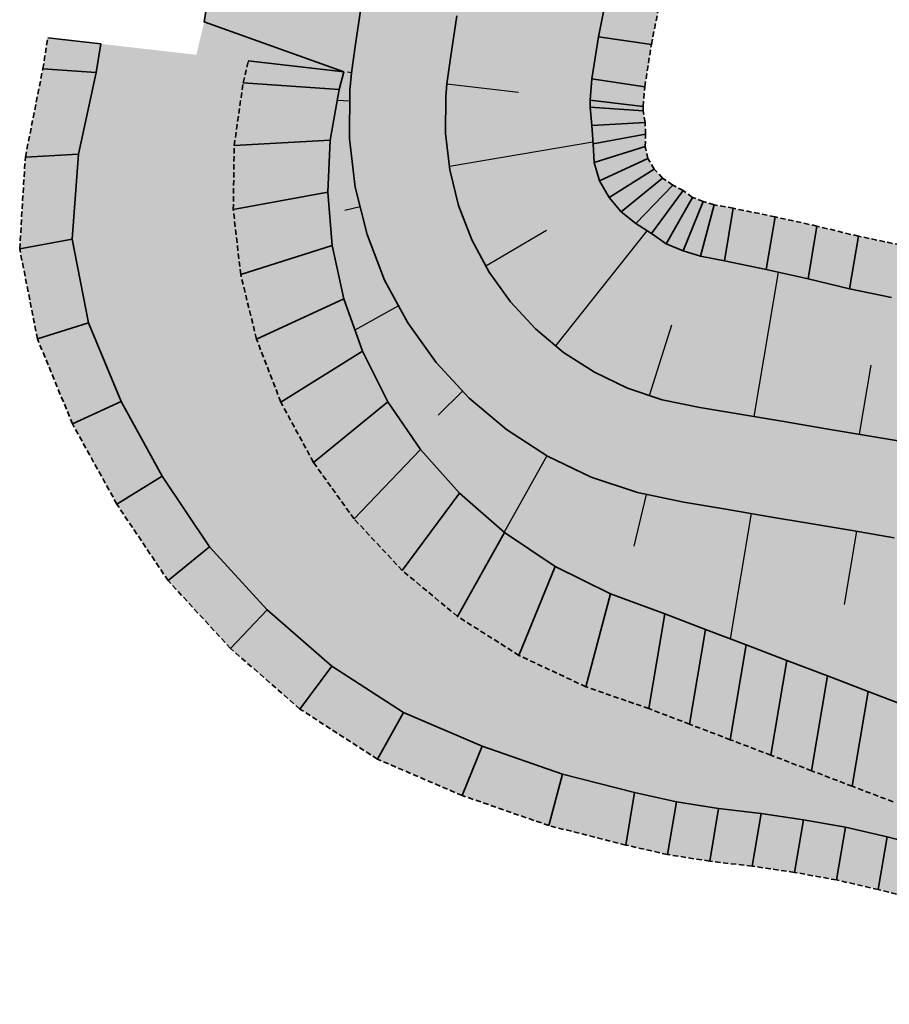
# Model space of a CAD drawing. Header units: metres. Extents: x 202053 to 211294, y 396303 to 397866.
# Tile 2 of 256: x 202053 to 202094, y 397307 to 397354. Entities that reach past the tile are written whole.
import ezdxf

# ---------------------------------------------------------------- set-up
doc = ezdxf.new("R2010")
doc.units = ezdxf.units.M
doc.linetypes.add('DASHED2', pattern=[0.375, 0.25, -0.125])
doc.layers.add('C3D-CORRIDOR', color=7, linetype='Continuous')
for name, color, linetype, lineweight in [('N-WA-GR-GRAS-V', 61, 'Continuous', 18), ('N-WA-GW-DIJK_KRUIN_BINNEN-G', 90, 'Continuous', 35), ('N-WA-GW-DIJK_KRUIN_BUITEN-G', 90, 'Continuous', 35), ('N-WA-GW-DIJK_TEEN_BINNEN-G', 90, 'Continuous', 35), ('N-WA-GW-DIJK_TEEN_BUITEN-G', 90, 'Continuous', 35), ('N-WA-KG-ONDERHOUDGRENS_WATERSCHAP-G', 170, 'DASHED2', 35), ('N-WA-VH-VERHARDING_GRASBETONSTEEN-G', 102, 'Continuous', 35), ('N-WA-VH-VERHARDING_GRASBETONSTEEN-V', 75, 'Continuous', 18)]:
    doc.layers.add(name, color=color, linetype=linetype, lineweight=lineweight)

msp = doc.modelspace()

# ---------------------------------------------------------------- hatches: boundary and pattern name
at = {"layer": 'N-WA-GR-GRAS-V'}
for points in [[(202061.0701, 397351.8933), (202061.4453, 397353.434), (202061.7429, 397355.4118), (202061.8249, 397357.4212), (202062.2821, 397359.3755), (202065.001, 397360.9969), (202067.6376, 397362.6305), (202068.9089, 397364.4649), (202069.2252, 397366.4399), (202069.6774, 397368.3949), (202070.0612, 397370.36), (202070.4796, 397372.32), (202070.7867, 397374.2963), (202071.1769, 397376.2604), (202071.5899, 397378.2212), (202072.0554, 397380.1742), (202072.4495, 397382.1378), (202072.8982, 397384.0933), (202073.2142, 397385.2098), (202073.3477, 397385.1902), (202073.1802, 397384.0518), (202072.889, 397382.0731), (202072.5978, 397380.0944), (202072.3066, 397378.1157), (202072.0155, 397376.137), (202071.7243, 397374.1583), (202071.4331, 397372.1796), (202071.142, 397370.201), (202070.8508, 397368.2223), (202070.5596, 397366.2436), (202070.2684, 397364.2649), (202069.9773, 397362.2862), (202069.6861, 397360.3075), (202069.3949, 397358.3288), (202069.1037, 397356.3501), (202068.8126, 397354.3714), (202068.5214, 397352.3927), (202068.3335, 397351.055), (202061.0701, 397351.8933)], [(202068.3335, 397351.055), (202068.5214, 397352.3927), (202068.8126, 397354.3714), (202069.1037, 397356.3501), (202069.3949, 397358.3288), (202069.6861, 397360.3075), (202069.9773, 397362.2862), (202070.2684, 397364.2649), (202070.5596, 397366.2436), (202070.8508, 397368.2223), (202071.142, 397370.201), (202071.4331, 397372.1796), (202071.7243, 397374.1583), (202072.0155, 397376.137), (202072.3066, 397378.1157), (202072.5978, 397380.0944), (202072.889, 397382.0731), (202073.1802, 397384.0518), (202073.3477, 397385.1902), (202075.5737, 397384.8626), (202075.4062, 397383.7242), (202075.115, 397381.7455), (202074.8238, 397379.7668), (202074.5327, 397377.7882), (202074.2415, 397375.8095), (202073.9503, 397373.8308), (202073.6592, 397371.8521), (202073.368, 397369.8734), (202073.0768, 397367.8947), (202072.7856, 397365.916), (202072.4945, 397363.9373), (202072.2033, 397361.9586), (202071.9121, 397359.9799), (202071.6209, 397358.0012), (202071.3298, 397356.0225), (202071.0386, 397354.0439), (202070.7474, 397352.0652), (202070.5687, 397350.797), (202068.3335, 397351.055)], [(202070.5687, 397350.797), (202070.7474, 397352.0652), (202071.0386, 397354.0439), (202071.3298, 397356.0225), (202071.6209, 397358.0012), (202071.9121, 397359.9799), (202072.2033, 397361.9586), (202072.4945, 397363.9373), (202072.7856, 397365.916), (202073.0768, 397367.8947), (202073.368, 397369.8734), (202073.6592, 397371.8521), (202073.9503, 397373.8308), (202074.2415, 397375.8095), (202074.5327, 397377.7882), (202074.8238, 397379.7668), (202075.115, 397381.7455), (202075.4062, 397383.7242), (202075.5737, 397384.8626), (202077.7997, 397384.5351), (202077.6322, 397383.3967), (202077.341, 397381.418), (202077.0499, 397379.4393), (202076.7587, 397377.4606), (202076.4675, 397375.4819), (202076.1764, 397373.5032), (202075.8852, 397371.5245), (202075.594, 397369.5458), (202075.3028, 397367.5671), (202075.0117, 397365.5884), (202074.7205, 397363.6097), (202074.4293, 397361.6311), (202074.1381, 397359.6524), (202073.847, 397357.6737), (202073.5558, 397355.695), (202073.2646, 397353.7163), (202072.9735, 397351.7376), (202072.8038, 397350.539), (202070.5687, 397350.797)], [(202072.8038, 397350.539), (202072.9735, 397351.7376), (202073.2646, 397353.7163), (202073.5558, 397355.695), (202073.847, 397357.6737), (202074.1381, 397359.6524), (202074.4293, 397361.6311), (202074.7205, 397363.6097), (202075.0117, 397365.5884), (202075.3028, 397367.5671), (202075.594, 397369.5458), (202075.8852, 397371.5245), (202076.1764, 397373.5032), (202076.4675, 397375.4819), (202076.7587, 397377.4606), (202077.0499, 397379.4393), (202077.341, 397381.418), (202077.6322, 397383.3967), (202077.7997, 397384.5351), (202077.8711, 397384.5245), (202077.7373, 397383.3812), (202077.5966, 397381.3804), (202077.4634, 397379.3784), (202077.2493, 397377.3884), (202077.0947, 397375.3896), (202076.8671, 397373.4015), (202076.5667, 397371.4242), (202076.4083, 397369.426), (202076.1728, 397367.4391), (202075.9845, 397365.4453), (202075.7844, 397363.4532), (202076.0747, 397361.3889), (202078.0092, 397359.0827), (202080.1731, 397356.7428), (202080.2905, 397354.7039), (202079.9013, 397352.7397), (202079.5932, 397350.7635), (202079.508, 397349.7653), (202072.8038, 397350.539)], [(202128.6236, 397310.1032), (202127.0599, 397310.3534), (202125.0245, 397310.3116), (202122.9787, 397310.2077), (202120.9387, 397310.1383), (202118.8957, 397310.0514), (202116.8529, 397309.966), (202115.6122, 397309.9048), (202114.8149, 397309.9082), (202113.4717, 397310.0396), (202112.8309, 397310.1709), (202111.4948, 397310.5531), (202110.9112, 397310.8139), (202109.012, 397311.5787), (202108.0285, 397312.0329), (202107.1088, 397312.3194), (202106.0502, 397312.5386), (202105.1454, 397312.7041), (202103.9534, 397312.9319), (202103.1745, 397313.0441), (202101.1991, 397313.3572), (202099.2366, 397313.7474), (202097.3023, 397314.3037), (202097.1122, 397314.352), (202095.3536, 397314.7755), (202093.4102, 397315.2786), (202091.4576, 397315.727), (202089.4895, 397316.0831), (202087.5098, 397316.3712), (202085.5215, 397316.608), (202083.5452, 397316.9162), (202081.5922, 397317.3622), (202078.2203, 397318.2221), (202074.4538, 397319.5326), (202070.7729, 397321.0992), (202067.4079, 397323.2757), (202064.3953, 397325.9122), (202061.6891, 397328.8537), (202059.4733, 397332.1725), (202057.545, 397335.6578), (202056.0171, 397339.3465), (202055.2611, 397343.2637), (202055.5628, 397347.2495), (202056.3796, 397351.0678), (202056.5983, 397352.4094), (202063.5046, 397351.6123), (202063.2652, 397350.5866), (202062.8455, 397347.6558), (202062.8018, 397344.6457), (202063.1475, 397341.605), (202063.8891, 397338.5848), (202065.0269, 397335.6371), (202066.5538, 397332.8141), (202068.4562, 397330.1677), (202070.7133, 397327.7479), (202073.2976, 397325.6024), (202076.1755, 397323.7756), (202079.3069, 397322.3076), (202082.2544, 397321.2841), (202084.1599, 397320.5568), (202086.0654, 397319.8294), (202087.9709, 397319.1021), (202089.8764, 397318.3747), (202091.7819, 397317.6474), (202093.6874, 397316.92), (202095.5929, 397316.1927), (202097.3122, 397315.5364), (202097.4984, 397315.4653), (202099.4039, 397314.738), (202101.3094, 397314.0106), (202103.2149, 397313.2833), (202103.9645, 397312.9972), (202105.1581, 397312.7794), (202106.0723, 397312.6694), (202107.1266, 397312.4251), (202108.0392, 397312.0964), (202109.0281, 397311.6739), (202110.9199, 397310.8654), (202111.5053, 397310.6152), (202112.8316, 397310.1747), (202113.4722, 397310.0423), (202114.8153, 397309.9104), (202115.6143, 397309.9175), (202116.8546, 397309.9756), (202118.899, 397310.0713), (202120.9435, 397310.1671), (202122.988, 397310.2628), (202125.0324, 397310.3582), (202127.0638, 397310.3763), (202128.6252, 397310.1127), (202128.6236, 397310.1032)], [(202128.6252, 397310.1127), (202127.0638, 397310.3763), (202125.0917, 397310.7093), (202123.1138, 397311.0083), (202121.136, 397311.307), (202119.1581, 397311.6056), (202117.1802, 397311.9043), (202115.9804, 397312.0855), (202115.2075, 397312.2335), (202113.9093, 397312.6309), (202113.2904, 397312.8922), (202112.0101, 397313.6051), (202111.4453, 397313.9773), (202109.6201, 397315.1802), (202108.666, 397315.809), (202107.7852, 397316.3259), (202106.7669, 397316.7832), (202105.8833, 397317.0746), (202104.7136, 397317.4344), (202103.9641, 397317.7205), (202102.0586, 397318.4478), (202100.1531, 397319.1752), (202098.2476, 397319.9025), (202098.0614, 397319.9736), (202096.3421, 397320.6299), (202094.4366, 397321.3572), (202092.5311, 397322.0846), (202090.6255, 397322.8119), (202088.72, 397323.5393), (202086.8145, 397324.2666), (202084.909, 397324.994), (202083.0035, 397325.7213), (202080.4636, 397326.6564), (202077.8674, 397327.9454), (202075.4983, 397329.5276), (202073.388, 397331.3667), (202071.5629, 397333.4232), (202070.0436, 397335.6552), (202068.8448, 397338.0189), (202067.9752, 397340.47), (202067.4374, 397342.9639), (202067.2281, 397345.4568), (202067.3385, 397347.9065), (202067.7543, 397350.2729), (202067.9749, 397351.0964), (202068.3335, 397351.055), (202068.2578, 397350.2377), (202068.2418, 397347.9569), (202068.5114, 397345.692), (202069.0625, 397343.4787), (202069.8863, 397341.3517), (202070.9698, 397339.3446), (202072.2961, 397337.489), (202073.8442, 397335.8139), (202075.5898, 397334.3458), (202077.5055, 397333.1078), (202079.5611, 397332.1193), (202081.7243, 397331.396), (202083.8866, 397330.9517), (202085.8587, 397330.6187), (202087.8308, 397330.2858), (202089.8029, 397329.9528), (202091.775, 397329.6198), (202093.7471, 397329.2869), (202095.7192, 397328.9539), (202097.6913, 397328.6209), (202099.4706, 397328.3205), (202099.6633, 397328.288), (202101.6354, 397327.955), (202103.6075, 397327.622), (202105.5796, 397327.2891), (202106.3554, 397327.1581), (202107.5394, 397326.8833), (202108.4203, 397326.5761), (202109.4355, 397326.1002), (202110.3136, 397325.567), (202111.2646, 397324.9203), (202113.084, 397323.6831), (202113.647, 397323.3003), (202114.9233, 397322.5637), (202115.5403, 397322.2912), (202116.8346, 397321.8707), (202117.6052, 397321.7091), (202118.8015, 397321.5072), (202120.7736, 397321.1742), (202122.7457, 397320.8412), (202124.7178, 397320.5083), (202126.6899, 397320.1753), (202128.662, 397319.8423), (202130.2235, 397319.5787), (202128.6252, 397310.1127)], [(202130.2235, 397319.5787), (202128.662, 397319.8423), (202126.6899, 397320.1753), (202124.7178, 397320.5083), (202122.7457, 397320.8412), (202120.7736, 397321.1742), (202118.8015, 397321.5072), (202117.6052, 397321.7091), (202116.8346, 397321.8707), (202115.5403, 397322.2912), (202114.9233, 397322.5637), (202113.647, 397323.3003), (202113.084, 397323.6831), (202111.2646, 397324.9203), (202110.3136, 397325.567), (202109.4355, 397326.1002), (202108.4203, 397326.5761), (202107.5394, 397326.8833), (202106.3554, 397327.1581), (202105.5796, 397327.2891), (202103.6075, 397327.622), (202101.6354, 397327.955), (202099.6633, 397328.288), (202099.4706, 397328.3205), (202097.6913, 397328.6209), (202095.7192, 397328.9539), (202093.7471, 397329.2869), (202091.775, 397329.6198), (202089.8029, 397329.9528), (202087.8308, 397330.2858), (202085.8587, 397330.6187), (202083.8866, 397330.9517), (202081.7243, 397331.396), (202079.5611, 397332.1193), (202077.5055, 397333.1078), (202075.5898, 397334.3458), (202073.8442, 397335.8139), (202072.2961, 397337.489), (202070.9698, 397339.3446), (202069.8863, 397341.3517), (202069.0625, 397343.4787), (202068.5114, 397345.692), (202068.2418, 397347.9569), (202068.2578, 397350.2377), (202068.3335, 397351.055), (202070.5687, 397350.797), (202070.5023, 397350.0809), (202070.4883, 397348.0822), (202070.7246, 397346.0976), (202071.2075, 397344.1581), (202071.9293, 397342.2943), (202072.8788, 397340.5355), (202074.041, 397338.9095), (202075.3975, 397337.4417), (202076.9272, 397336.1552), (202078.6058, 397335.0704), (202080.4071, 397334.2042), (202082.3026, 397333.5704), (202084.2612, 397333.1703), (202086.2333, 397332.8373), (202088.2054, 397332.5044), (202090.1775, 397332.1714), (202092.1496, 397331.8384), (202094.1217, 397331.5055), (202096.0937, 397331.1725), (202098.0658, 397330.8395), (202099.8452, 397330.5391), (202100.0379, 397330.5066), (202102.01, 397330.1736), (202103.9821, 397329.8406), (202105.9542, 397329.5077), (202106.73, 397329.3767), (202107.9263, 397329.1747), (202108.8332, 397329.0216), (202109.8984, 397328.8417), (202110.8396, 397328.6828), (202111.8705, 397328.5088), (202113.8425, 397328.1758), (202114.4528, 397328.0728), (202115.8146, 397327.8428), (202116.4593, 397327.734), (202117.7867, 397327.5099), (202118.5625, 397327.3789), (202119.7588, 397327.1769), (202121.7309, 397326.8439), (202123.703, 397326.511), (202125.6751, 397326.178), (202127.6472, 397325.8451), (202129.6193, 397325.5121), (202131.1807, 397325.2485), (202130.2235, 397319.5787)], [(202131.1807, 397325.2485), (202129.6193, 397325.5121), (202127.6472, 397325.8451), (202125.6751, 397326.178), (202123.703, 397326.511), (202121.7309, 397326.8439), (202119.7588, 397327.1769), (202118.5625, 397327.3789), (202117.7867, 397327.5099), (202116.4593, 397327.734), (202115.8146, 397327.8428), (202114.4528, 397328.0728), (202113.8425, 397328.1758), (202111.8705, 397328.5088), (202110.8396, 397328.6828), (202109.8984, 397328.8417), (202108.8332, 397329.0216), (202107.9263, 397329.1747), (202106.73, 397329.3767), (202105.9542, 397329.5077), (202103.9821, 397329.8406), (202102.01, 397330.1736), (202100.0379, 397330.5066), (202099.8452, 397330.5391), (202098.0658, 397330.8395), (202096.0937, 397331.1725), (202094.1217, 397331.5055), (202092.1496, 397331.8384), (202090.1775, 397332.1714), (202088.2054, 397332.5044), (202086.2333, 397332.8373), (202084.2612, 397333.1703), (202082.3026, 397333.5704), (202080.4071, 397334.2042), (202078.6058, 397335.0704), (202076.9272, 397336.1552), (202075.3975, 397337.4417), (202074.041, 397338.9095), (202072.8788, 397340.5355), (202071.9293, 397342.2943), (202071.2075, 397344.1581), (202070.7246, 397346.0976), (202070.4883, 397348.0822), (202070.5023, 397350.0809), (202070.5687, 397350.797), (202072.8038, 397350.539), (202072.7469, 397349.924), (202072.7348, 397348.2076), (202072.9377, 397346.5032), (202073.3524, 397344.8375), (202073.9723, 397343.2369), (202074.7878, 397341.7265), (202075.7858, 397340.33), (202076.9509, 397339.0695), (202078.2645, 397337.9647), (202079.7062, 397337.033), (202081.2531, 397336.2891), (202082.881, 397335.7448), (202084.6358, 397335.3889), (202086.6079, 397335.0559), (202088.58, 397334.723), (202090.5521, 397334.39), (202092.5242, 397334.057), (202094.4962, 397333.7241), (202096.4683, 397333.3911), (202098.4404, 397333.0581), (202100.2198, 397332.7577), (202100.4125, 397332.7252), (202102.3846, 397332.3922), (202104.3567, 397332.0592), (202106.3288, 397331.7263), (202107.1045, 397331.5953), (202108.3009, 397331.3933), (202109.2078, 397331.2402), (202110.273, 397331.0603), (202111.2142, 397330.9014), (202112.245, 397330.7274), (202114.2171, 397330.3944), (202114.8274, 397330.2914), (202116.1892, 397330.0614), (202116.8338, 397329.9526), (202118.1613, 397329.7285), (202118.9371, 397329.5975), (202120.1334, 397329.3955), (202122.1055, 397329.0625), (202124.0776, 397328.7296), (202126.0497, 397328.3966), (202128.0218, 397328.0637), (202129.9938, 397327.7307), (202131.5553, 397327.4671), (202131.1807, 397325.2485)], [(202131.5553, 397327.4671), (202129.9938, 397327.7307), (202128.0218, 397328.0637), (202126.0497, 397328.3966), (202124.0776, 397328.7296), (202122.1055, 397329.0625), (202120.1334, 397329.3955), (202118.9371, 397329.5975), (202118.1613, 397329.7285), (202116.8338, 397329.9526), (202116.1892, 397330.0614), (202114.8274, 397330.2914), (202114.2171, 397330.3944), (202112.245, 397330.7274), (202111.2142, 397330.9014), (202110.273, 397331.0603), (202109.2078, 397331.2402), (202108.3009, 397331.3933), (202107.1045, 397331.5953), (202106.3288, 397331.7263), (202104.3567, 397332.0592), (202102.3846, 397332.3922), (202100.4125, 397332.7252), (202100.2198, 397332.7577), (202098.4404, 397333.0581), (202096.4683, 397333.3911), (202094.4962, 397333.7241), (202092.5242, 397334.057), (202090.5521, 397334.39), (202088.58, 397334.723), (202086.6079, 397335.0559), (202084.6358, 397335.3889), (202082.881, 397335.7448), (202081.2531, 397336.2891), (202079.7062, 397337.033), (202078.2645, 397337.9647), (202076.9509, 397339.0695), (202075.7858, 397340.33), (202074.7878, 397341.7265), (202073.9723, 397343.2369), (202073.3524, 397344.8375), (202072.9377, 397346.5032), (202072.7348, 397348.2076), (202072.7469, 397349.924), (202072.8038, 397350.539), (202079.508, 397349.7653), (202079.503, 397349.4519), (202079.5841, 397348.5898), (202079.6448, 397347.7323), (202079.6998, 397346.8481), (202079.9415, 397345.9909), (202080.3911, 397345.2222), (202080.9629, 397344.5447), (202081.6473, 397343.9909), (202082.3754, 397343.5266), (202083.0746, 397343.0411), (202083.8615, 397342.7174), (202084.6675, 397342.4616), (202085.7933, 397342.2445), (202087.7541, 397341.8445), (202089.7087, 397341.4079), (202091.6573, 397340.9361), (202093.6166, 397340.5271), (202095.5922, 397340.2154), (202097.5669, 397339.898), (202099.5411, 397339.577), (202101.3119, 397339.2259), (202101.5041, 397339.1901), (202103.4871, 397338.922), (202105.4458, 397338.51), (202107.4249, 397338.2183), (202108.1983, 397338.0732), (202109.3977, 397337.8898), (202110.3093, 397337.7642), (202111.3664, 397337.5364), (202112.2999, 397337.3314), (202113.3203, 397337.0956), (202115.2896, 397336.7466), (202115.8964, 397336.6229), (202117.2525, 397336.3591), (202117.8925, 397336.223), (202119.2115, 397335.9483), (202119.9914, 397335.842), (202121.1689, 397335.5287), (202123.1263, 397335.1088), (202124.976, 397334.0505), (202126.7937, 397332.8031), (202128.6114, 397331.5558), (202130.4291, 397330.3085), (202131.9399, 397329.745), (202131.5553, 397327.4671)]]:
    msp.add_hatch(color=256, dxfattribs=at).paths.add_polyline_path(points, flags=0)
at = {"layer": 'N-WA-VH-VERHARDING_GRASBETONSTEEN-V'}
for points in [[(202079.508, 397349.7653), (202079.5932, 397350.7635), (202079.9013, 397352.7397), (202080.2905, 397354.7039), (202080.1731, 397356.7428), (202078.0092, 397359.0827), (202076.0747, 397361.3889), (202075.7844, 397363.4532), (202075.9845, 397365.4453), (202076.1728, 397367.4391), (202076.4083, 397369.426), (202076.5667, 397371.4242), (202076.8671, 397373.4015), (202077.0947, 397375.3896), (202077.2493, 397377.3884), (202077.4634, 397379.3784), (202077.5966, 397381.3804), (202077.7373, 397383.3812), (202077.8711, 397384.5245), (202080.3445, 397384.1606), (202080.2107, 397383.0172), (202080.07, 397381.0164), (202079.9367, 397379.0145), (202079.7226, 397377.0244), (202079.5681, 397375.0256), (202079.3405, 397373.0376), (202079.0401, 397371.0602), (202078.8817, 397369.062), (202078.6461, 397367.0751), (202078.4579, 397365.0813), (202078.2577, 397363.0892), (202078.548, 397361.025), (202080.4826, 397358.7188), (202082.6465, 397356.3788), (202082.7639, 397354.34), (202082.3746, 397352.3757), (202082.0666, 397350.3995), (202081.9915, 397349.4786), (202079.508, 397349.7653)], [(202128.2074, 397307.6381), (202126.6437, 397307.8883), (202124.6083, 397307.8465), (202122.5625, 397307.7426), (202120.5224, 397307.6732), (202118.4795, 397307.5863), (202116.4367, 397307.5009), (202115.196, 397307.4397), (202114.3987, 397307.4431), (202113.0555, 397307.5745), (202112.4147, 397307.7057), (202111.0786, 397308.0879), (202110.495, 397308.3488), (202108.5958, 397309.1136), (202107.6123, 397309.5678), (202106.6926, 397309.8543), (202105.634, 397310.0735), (202104.7292, 397310.239), (202103.5372, 397310.4668), (202102.7583, 397310.579), (202100.7829, 397310.8921), (202098.8204, 397311.2823), (202096.886, 397311.8386), (202096.696, 397311.8868), (202094.9374, 397312.3104), (202092.994, 397312.8135), (202091.0414, 397313.2619), (202089.0733, 397313.618), (202087.0936, 397313.9061), (202085.1053, 397314.1429), (202083.129, 397314.451), (202081.176, 397314.8971), (202077.5776, 397315.8061), (202073.5138, 397317.216), (202069.5503, 397318.9185), (202065.9219, 397321.2652), (202062.6694, 397324.1035), (202059.7504, 397327.2753), (202057.3522, 397330.8492), (202055.2749, 397334.6105), (202053.6338, 397338.5915), (202052.8021, 397342.8131), (202053.0667, 397347.1102), (202053.8856, 397351.2421), (202054.1148, 397352.696), (202056.5983, 397352.4094), (202056.3796, 397351.0678), (202055.5628, 397347.2495), (202055.2611, 397343.2637), (202056.0171, 397339.3465), (202057.545, 397335.6578), (202059.4733, 397332.1725), (202061.6891, 397328.8537), (202064.3953, 397325.9122), (202067.4079, 397323.2757), (202070.7729, 397321.0992), (202074.4538, 397319.5326), (202078.2203, 397318.2221), (202081.5922, 397317.3622), (202083.5452, 397316.9162), (202085.5215, 397316.608), (202087.5098, 397316.3712), (202089.4895, 397316.0831), (202091.4576, 397315.727), (202093.4102, 397315.2786), (202095.3536, 397314.7755), (202097.1122, 397314.352), (202097.3023, 397314.3037), (202099.2366, 397313.7474), (202101.1991, 397313.3572), (202103.1745, 397313.0441), (202103.9534, 397312.9319), (202105.1454, 397312.7041), (202106.0502, 397312.5386), (202107.1088, 397312.3194), (202108.0285, 397312.0329), (202109.012, 397311.5787), (202110.9112, 397310.8139), (202111.4948, 397310.5531), (202112.8309, 397310.1709), (202113.4717, 397310.0396), (202114.8149, 397309.9082), (202115.6122, 397309.9048), (202116.8529, 397309.966), (202118.8957, 397310.0514), (202120.9387, 397310.1383), (202122.9787, 397310.2077), (202125.0245, 397310.3116), (202127.0599, 397310.3534), (202128.6236, 397310.1032), (202128.2074, 397307.6381)], [(202127.0638, 397310.3763), (202125.0324, 397310.3582), (202122.988, 397310.2628), (202120.9435, 397310.1671), (202118.899, 397310.0713), (202116.8546, 397309.9756), (202115.6143, 397309.9175), (202114.8153, 397309.9104), (202113.4722, 397310.0423), (202112.8316, 397310.1747), (202111.5053, 397310.6152), (202110.9199, 397310.8654), (202109.0281, 397311.6739), (202108.0392, 397312.0964), (202107.1266, 397312.4251), (202106.0723, 397312.6694), (202105.1581, 397312.7794), (202103.9645, 397312.9972), (202103.2149, 397313.2833), (202101.3094, 397314.0106), (202099.4039, 397314.738), (202097.4984, 397315.4653), (202097.3122, 397315.5364), (202095.5929, 397316.1927), (202093.6874, 397316.92), (202091.7819, 397317.6474), (202089.8764, 397318.3747), (202087.9709, 397319.1021), (202086.0654, 397319.8294), (202084.1599, 397320.5568), (202082.2544, 397321.2841), (202079.3069, 397322.3076), (202076.1755, 397323.7756), (202073.2976, 397325.6024), (202070.7133, 397327.7479), (202068.4562, 397330.1677), (202066.5538, 397332.8141), (202065.0269, 397335.6371), (202063.8891, 397338.5848), (202063.1475, 397341.605), (202062.8018, 397344.6457), (202062.8455, 397347.6558), (202063.2652, 397350.5866), (202063.5046, 397351.6123), (202067.9749, 397351.0964), (202067.7543, 397350.2729), (202067.3385, 397347.9065), (202067.2281, 397345.4568), (202067.4374, 397342.9639), (202067.9752, 397340.47), (202068.8448, 397338.0189), (202070.0436, 397335.6552), (202071.5629, 397333.4232), (202073.388, 397331.3667), (202075.4983, 397329.5276), (202077.8674, 397327.9454), (202080.4636, 397326.6564), (202083.0035, 397325.7213), (202084.909, 397324.994), (202086.8145, 397324.2666), (202088.72, 397323.5393), (202090.6255, 397322.8119), (202092.5311, 397322.0846), (202094.4366, 397321.3572), (202096.3421, 397320.6299), (202098.0614, 397319.9736), (202098.2476, 397319.9025), (202100.1531, 397319.1752), (202102.0586, 397318.4478), (202103.9641, 397317.7205), (202104.7136, 397317.4344), (202105.8833, 397317.0746), (202106.7669, 397316.7832), (202107.7852, 397316.3259), (202108.666, 397315.809), (202109.6201, 397315.1802), (202111.4453, 397313.9773), (202112.0101, 397313.6051), (202113.2904, 397312.8922), (202113.9093, 397312.6309), (202115.2075, 397312.2335), (202115.9804, 397312.0855), (202117.1802, 397311.9043), (202119.1581, 397311.6056), (202121.136, 397311.307), (202123.1138, 397311.0083), (202125.0917, 397310.7093), (202127.0638, 397310.3763), (202127.0638, 397310.3763)], [(202131.9399, 397329.745), (202130.4291, 397330.3085), (202128.6114, 397331.5558), (202126.7937, 397332.8031), (202124.976, 397334.0505), (202123.1263, 397335.1088), (202121.1689, 397335.5287), (202119.9914, 397335.842), (202119.2115, 397335.9483), (202117.8925, 397336.223), (202117.2525, 397336.3591), (202115.8964, 397336.6229), (202115.2896, 397336.7466), (202113.3203, 397337.0956), (202112.2999, 397337.3314), (202111.3664, 397337.5364), (202110.3093, 397337.7642), (202109.3977, 397337.8898), (202108.1983, 397338.0732), (202107.4249, 397338.2183), (202105.4458, 397338.51), (202103.4871, 397338.922), (202101.5041, 397339.1901), (202101.3119, 397339.2259), (202099.5411, 397339.577), (202097.5669, 397339.898), (202095.5922, 397340.2154), (202093.6166, 397340.5271), (202091.6573, 397340.9361), (202089.7087, 397341.4079), (202087.7541, 397341.8445), (202085.7933, 397342.2445), (202084.6675, 397342.4616), (202083.8615, 397342.7174), (202083.0746, 397343.0411), (202082.3754, 397343.5266), (202081.6473, 397343.9909), (202080.9629, 397344.5447), (202080.3911, 397345.2222), (202079.9415, 397345.9909), (202079.6998, 397346.8481), (202079.6448, 397347.7323), (202079.5841, 397348.5898), (202079.503, 397349.4519), (202079.508, 397349.7653), (202081.9915, 397349.4786), (202081.997, 397349.2776), (202082.0802, 397348.729), (202082.1038, 397348.1829), (202082.0831, 397347.603), (202082.2116, 397347.0382), (202082.5122, 397346.5454), (202082.9016, 397346.123), (202083.3732, 397345.7996), (202083.8613, 397345.537), (202084.2972, 397345.2217), (202084.8015, 397345.0339), (202085.3101, 397344.8776), (202086.2095, 397344.7096), (202088.1703, 397344.3096), (202090.1249, 397343.873), (202092.0735, 397343.4012), (202094.0328, 397342.9922), (202096.0084, 397342.6805), (202097.9832, 397342.3631), (202099.9573, 397342.0421), (202101.7281, 397341.691), (202101.9203, 397341.6552), (202103.9033, 397341.3871), (202105.862, 397340.9751), (202107.8411, 397340.6835), (202108.6145, 397340.5383), (202109.8139, 397340.3549), (202110.7255, 397340.2293), (202111.7826, 397340.0015), (202112.7161, 397339.7965), (202113.7365, 397339.5607), (202115.7058, 397339.2118), (202116.3126, 397339.088), (202117.6687, 397338.8243), (202118.3087, 397338.6881), (202119.6277, 397338.4135), (202120.4076, 397338.3071), (202121.5851, 397337.9938), (202123.5425, 397337.574), (202125.3922, 397336.5156), (202127.2099, 397335.2683), (202129.0276, 397334.0209), (202130.8453, 397332.7736), (202132.3561, 397332.2101), (202131.9399, 397329.745)]]:
    msp.add_hatch(color=256, dxfattribs=at).paths.add_polyline_path(points, flags=0)

# ---------------------------------------------------------------- linework, layer by layer
at = {"layer": 'C3D-CORRIDOR'}
for p, q in [((202068.3335, 397351.055, 16.25), (202068.1542, 397351.0757, 16.1898)), ((202072.8038, 397350.539, 16.25), (202076.1559, 397350.1522, 15.1252)), ((202068.2543, 397349.7324, 16.25), (202067.6637, 397349.7572, 16.0527)), ((202072.9167, 397346.6795, 16.25), (202079.6385, 397347.8215, 13.9757)), ((202068.7394, 397344.7764, 16.25), (202068.0265, 397344.6071, 16.0053)), ((202074.6324, 397342.0142, 16.25), (202077.4691, 397343.6912, 15.1502)), ((202077.8999, 397338.2713, 16.25), (202082.1757, 397343.6539, 13.955)), ((202087.1833, 397334.9588, 16.25), (202088.3244, 397341.7171, 13.9653)), ((202070.5427, 397340.1358, 16.25), (202068.498, 397338.9966, 15.4683)), ((202082.2874, 397335.9433, 16.25), (202083.3307, 397339.249, 15.0924)), ((202092.1135, 397334.1264, 16.25), (202092.6611, 397337.3693, 15.1537)), ((202073.5314, 397336.1524, 16.25), (202072.3913, 397335.0167, 15.7129)), ((202077.4864, 397333.1201, 16.25), (202075.4769, 397329.5463, 14.8832)), ((202082.1312, 397331.3123, 16.25), (202081.5465, 397328.8927, 15.4195)), ((202087.0498, 397330.4176, 16.25), (202086.0599, 397324.5547, 14.268)), ((202091.98, 397329.5852, 16.25), (202091.4018, 397326.1608, 15.0924))]:
    msp.add_line(p, q, dxfattribs=at)
at = {"layer": 'N-WA-GW-DIJK_KRUIN_BINNEN-G', "elevation": 16.25}
msp.add_lwpolyline([(202094.4962, 397333.7241), (202092.5242, 397334.057), (202090.5521, 397334.39), (202088.58, 397334.723), (202086.6079, 397335.0559), (202084.6358, 397335.3889), (202082.881, 397335.7448), (202081.2531, 397336.2891), (202079.7062, 397337.033), (202078.2645, 397337.9647), (202076.9509, 397339.0695), (202075.7858, 397340.33), (202074.7878, 397341.7265), (202073.9723, 397343.2369), (202073.3524, 397344.8375), (202072.9377, 397346.5032), (202072.7348, 397348.2076), (202072.7469, 397349.924), (202072.8038, 397350.539), (202072.9735, 397351.7376), (202073.2646, 397353.7163)], dxfattribs=at)
at = {"layer": 'N-WA-GW-DIJK_KRUIN_BUITEN-G', "elevation": 16.25}
msp.add_lwpolyline([(202093.7471, 397329.2869), (202091.775, 397329.6198), (202089.8029, 397329.9528), (202087.8308, 397330.2858), (202085.8587, 397330.6187), (202083.8866, 397330.9517), (202081.7243, 397331.396), (202079.5611, 397332.1193), (202077.5055, 397333.1078), (202075.5898, 397334.3458), (202073.8442, 397335.8139), (202072.2961, 397337.489), (202070.9698, 397339.3446), (202069.8863, 397341.3517), (202069.0625, 397343.4787), (202068.5114, 397345.692), (202068.2418, 397347.9569), (202068.2578, 397350.2377), (202068.3335, 397351.055), (202068.5214, 397352.3927), (202068.8126, 397354.3714)], dxfattribs=at)
at = {"layer": 'N-WA-GW-DIJK_TEEN_BINNEN-G', "elevation": 15.4799}
msp.add_lwpolyline([(202093.6166, 397340.5271), (202091.6573, 397340.9361), (202089.7087, 397341.4079), (202087.7541, 397341.8445), (202085.7933, 397342.2445), (202084.6675, 397342.4616), (202083.8615, 397342.7174), (202083.0746, 397343.0411), (202082.3754, 397343.5266), (202081.6473, 397343.9909), (202080.9629, 397344.5447), (202080.3911, 397345.2222), (202079.9415, 397345.9909), (202079.6998, 397346.8481), (202079.6448, 397347.7323), (202079.5841, 397348.5898), (202079.503, 397349.4519), (202079.508, 397349.7653), (202079.5932, 397350.7635), (202079.9013, 397352.7397), (202080.2905, 397354.7039)], dxfattribs=at)
at = {"layer": 'N-WA-GW-DIJK_TEEN_BUITEN-G'}
for points, elevation in [([(202094.4366, 397321.3572), (202092.5311, 397322.0846), (202090.6255, 397322.8119), (202088.72, 397323.5393), (202086.8145, 397324.2666), (202084.909, 397324.994), (202083.0035, 397325.7213), (202080.4636, 397326.6564), (202077.8674, 397327.9454), (202075.4983, 397329.5276), (202073.388, 397331.3667), (202071.5629, 397333.4232), (202070.0436, 397335.6552), (202068.8448, 397338.0189), (202067.9752, 397340.47), (202067.4374, 397342.9639), (202067.2281, 397345.4568), (202067.3385, 397347.9065), (202067.7543, 397350.2729), (202067.9749, 397351.0964), (202061.4453, 397353.434), (202061.7429, 397355.4118)], 13.05), ([(202095.3536, 397314.7755), (202093.4102, 397315.2786), (202091.4576, 397315.727), (202089.4895, 397316.0831), (202087.5098, 397316.3712), (202085.5215, 397316.608), (202083.5452, 397316.9162), (202081.5922, 397317.3622), (202078.2203, 397318.2221), (202074.4538, 397319.5326), (202070.7729, 397321.0992), (202067.4079, 397323.2757), (202064.3953, 397325.9122), (202061.6891, 397328.8537), (202059.4733, 397332.1725), (202057.545, 397335.6578), (202056.0171, 397339.3465), (202055.2611, 397343.2637), (202055.5628, 397347.2495), (202056.3796, 397351.0678), (202056.5983, 397352.4094)], 13.0532)]:
    msp.add_lwpolyline(points, dxfattribs=dict(at, elevation=elevation))
at = {"layer": 'N-WA-KG-ONDERHOUDGRENS_WATERSCHAP-G'}
for p, q in [((202082.3746, 397352.3757, 14.014), (202082.7639, 397354.34, 13.9809)), ((202053.8856, 397351.2421, 13.7809), (202054.1148, 397352.696, 13.8123)), ((202082.0666, 397350.3995, 14.0196), (202082.3746, 397352.3757, 14.014)), ((202063.2652, 397350.5866, 16.0817), (202063.5046, 397351.6123, 16.1297)), ((202053.0667, 397347.1102, 13.5171), (202053.8856, 397351.2421, 13.7809)), ((202062.8455, 397347.6558, 15.9484), (202063.2652, 397350.5866, 16.0817)), ((202081.9915, 397349.4786, 14.0004), (202082.0666, 397350.3995, 14.0196)), ((202081.997, 397349.2776, 13.9924), (202081.9915, 397349.4786, 14.0004)), ((202082.0802, 397348.729, 13.9634), (202081.997, 397349.2776, 13.9924)), ((202082.1038, 397348.1829, 13.9771), (202082.0802, 397348.729, 13.9634)), ((202082.0831, 397347.603, 14.0306), (202082.1038, 397348.1829, 13.9771)), ((202062.8018, 397344.6457, 15.8151), (202062.8455, 397347.6558, 15.9484)), ((202082.2116, 397347.0382, 14.0587), (202082.0831, 397347.603, 14.0306)), ((202052.8021, 397342.8131, 13.2597), (202053.0667, 397347.1102, 13.5171)), ((202082.5122, 397346.5454, 14.0486), (202082.2116, 397347.0382, 14.0587)), ((202082.9016, 397346.123, 14.0248), (202082.5122, 397346.5454, 14.0486)), ((202083.3732, 397345.7996, 13.9824), (202082.9016, 397346.123, 14.0248)), ((202083.8613, 397345.537, 13.9446), (202083.3732, 397345.7996, 13.9824)), ((202084.2972, 397345.2217, 13.954), (202083.8613, 397345.537, 13.9446)), ((202084.8015, 397345.0339, 13.9376), (202084.2972, 397345.2217, 13.954)), ((202085.3101, 397344.8776, 13.9332), (202084.8015, 397345.0339, 13.9376)), ((202063.1475, 397341.605, 15.6818), (202062.8018, 397344.6457, 15.8151)), ((202086.2095, 397344.7096, 13.9324), (202085.3101, 397344.8776, 13.9332)), ((202088.1703, 397344.3096, 13.9551), (202086.2095, 397344.7096, 13.9324)), ((202090.1249, 397343.873, 13.9902), (202088.1703, 397344.3096, 13.9551)), ((202092.0735, 397343.4012, 14.0371), (202090.1249, 397343.873, 13.9902)), ((202094.0328, 397342.9922, 14.0628), (202092.0735, 397343.4012, 14.0371)), ((202053.6338, 397338.5915, 13.1886), (202052.8021, 397342.8131, 13.2597)), ((202063.8891, 397338.5848, 15.5485), (202063.1475, 397341.605, 15.6818)), ((202055.2749, 397334.6105, 13.2195), (202053.6338, 397338.5915, 13.1886)), ((202065.0269, 397335.6371, 15.4151), (202063.8891, 397338.5848, 15.5485)), ((202066.5538, 397332.8141, 15.2818), (202065.0269, 397335.6371, 15.4151)), ((202057.3522, 397330.8492, 13.2333), (202055.2749, 397334.6105, 13.2195)), ((202068.4562, 397330.1677, 15.1485), (202066.5538, 397332.8141, 15.2818)), ((202059.7504, 397327.2753, 13.1908), (202057.3522, 397330.8492, 13.2333)), ((202070.7133, 397327.7479, 15.0152), (202068.4562, 397330.1677, 15.1485)), ((202073.2976, 397325.6024, 14.8818), (202070.7133, 397327.7479, 15.0152)), ((202062.6694, 397324.1035, 13.1878), (202059.7504, 397327.2753, 13.1908)), ((202076.1755, 397323.7756, 14.7485), (202073.2976, 397325.6024, 14.8818)), ((202065.9219, 397321.2652, 13.1615), (202062.6694, 397324.1035, 13.1878)), ((202079.3069, 397322.3076, 14.6152), (202076.1755, 397323.7756, 14.7485)), ((202082.2544, 397321.2841, 14.4819), (202079.3069, 397322.3076, 14.6152)), ((202069.5503, 397318.9185, 13.1609), (202065.9219, 397321.2652, 13.1615)), ((202084.1599, 397320.5568, 14.3486), (202082.2544, 397321.2841, 14.4819)), ((202086.0654, 397319.8294, 14.2152), (202084.1599, 397320.5568, 14.3486)), ((202087.9709, 397319.1021, 14.0819), (202086.0654, 397319.8294, 14.2152)), ((202073.5138, 397317.216, 13.2222), (202069.5503, 397318.9185, 13.1609)), ((202089.8764, 397318.3747, 13.9486), (202087.9709, 397319.1021, 14.0819)), ((202091.7819, 397317.6474, 13.8153), (202089.8764, 397318.3747, 13.9486)), ((202093.6874, 397316.92, 13.6819), (202091.7819, 397317.6474, 13.8153)), ((202077.5776, 397315.8061, 13.206), (202073.5138, 397317.216, 13.2222)), ((202081.176, 397314.8971, 13.156), (202077.5776, 397315.8061, 13.206)), ((202083.129, 397314.451, 13.1178), (202081.176, 397314.8971, 13.156)), ((202085.1053, 397314.1429, 13.1262), (202083.129, 397314.451, 13.1178)), ((202087.0936, 397313.9061, 13.1587), (202085.1053, 397314.1429, 13.1262)), ((202089.0733, 397313.618, 13.1739), (202087.0936, 397313.9061, 13.1587)), ((202091.0414, 397313.2619, 13.1661), (202089.0733, 397313.618, 13.1739)), ((202092.994, 397312.8135, 13.1271), (202091.0414, 397313.2619, 13.1661)), ((202094.9374, 397312.3104, 13.0695), (202092.994, 397312.8135, 13.1271))]:
    msp.add_line(p, q, dxfattribs=at)
at = {"layer": 'N-WA-VH-VERHARDING_GRASBETONSTEEN-G'}
for p, q in [((202056.5983, 397352.4094, 13.8123), (202054.1148, 397352.696, 13.8123)), ((202079.9013, 397352.7397, 14.014), (202082.3746, 397352.3757, 14.014)), ((202067.9749, 397351.0964, 16.1297), (202063.5046, 397351.6123, 16.1297)), ((202056.3796, 397351.0678, 13.7809), (202053.8856, 397351.2421, 13.7809)), ((202067.7543, 397350.2729, 16.0817), (202063.2652, 397350.5866, 16.0817)), ((202079.5932, 397350.7635, 14.0196), (202082.0666, 397350.3995, 14.0196)), ((202079.508, 397349.7653, 14.0004), (202081.9915, 397349.4786, 14.0004)), ((202079.508, 397349.7653, 14.0004), (202081.9915, 397349.4786, 14.0004)), ((202079.503, 397349.4519, 13.9924), (202081.997, 397349.2776, 13.9924)), ((202079.5841, 397348.5898, 13.9634), (202082.0802, 397348.729, 13.9634)), ((202079.6448, 397347.7323, 13.9771), (202082.1038, 397348.1829, 13.9771)), ((202067.3385, 397347.9065, 15.9484), (202062.8455, 397347.6558, 15.9484)), ((202079.6998, 397346.8481, 14.0306), (202082.0831, 397347.603, 14.0306)), ((202055.5628, 397347.2495, 13.5171), (202053.0667, 397347.1102, 13.5171)), ((202079.9415, 397345.9909, 14.0587), (202082.2116, 397347.0382, 14.0587)), ((202080.3911, 397345.2222, 14.0486), (202082.5122, 397346.5454, 14.0486)), ((202080.9629, 397344.5447, 14.0248), (202082.9016, 397346.123, 14.0248)), ((202067.2281, 397345.4568, 15.8151), (202062.8018, 397344.6457, 15.8151)), ((202081.6473, 397343.9909, 13.9824), (202083.3732, 397345.7996, 13.9824)), ((202082.3754, 397343.5266, 13.9446), (202083.8613, 397345.537, 13.9446)), ((202083.0746, 397343.0411, 13.954), (202084.2972, 397345.2217, 13.954)), ((202083.8615, 397342.7174, 13.9376), (202084.8015, 397345.0339, 13.9376)), ((202084.6675, 397342.4616, 13.9332), (202085.3101, 397344.8776, 13.9332)), ((202085.7933, 397342.2445, 13.9324), (202086.2095, 397344.7096, 13.9324)), ((202087.7541, 397341.8445, 13.9551), (202088.1703, 397344.3096, 13.9551)), ((202089.7087, 397341.4079, 13.9902), (202090.1249, 397343.873, 13.9902)), ((202055.2611, 397343.2637, 13.2597), (202052.8021, 397342.8131, 13.2597)), ((202091.6573, 397340.9361, 14.0371), (202092.0735, 397343.4012, 14.0371)), ((202067.4374, 397342.9639, 15.6818), (202063.1475, 397341.605, 15.6818)), ((202067.9752, 397340.47, 15.5485), (202063.8891, 397338.5848, 15.5485)), ((202056.0171, 397339.3465, 13.1886), (202053.6338, 397338.5915, 13.1886)), ((202068.8448, 397338.0189, 15.4151), (202065.0269, 397335.6371, 15.4151)), ((202057.545, 397335.6578, 13.2195), (202055.2749, 397334.6105, 13.2195)), ((202070.0436, 397335.6552, 15.2818), (202066.5538, 397332.8141, 15.2818)), ((202071.5629, 397333.4232, 15.1485), (202068.4562, 397330.1677, 15.1485)), ((202059.4733, 397332.1725, 13.2333), (202057.3522, 397330.8492, 13.2333)), ((202073.388, 397331.3667, 15.0152), (202070.7133, 397327.7479, 15.0152)), ((202075.4983, 397329.5276, 14.8818), (202073.2976, 397325.6024, 14.8818)), ((202061.6891, 397328.8537, 13.1908), (202059.7504, 397327.2753, 13.1908)), ((202077.8674, 397327.9454, 14.7485), (202076.1755, 397323.7756, 14.7485)), ((202080.4636, 397326.6564, 14.6152), (202079.3069, 397322.3076, 14.6152)), ((202064.3953, 397325.9122, 13.1878), (202062.6694, 397324.1035, 13.1878)), ((202083.0035, 397325.7213, 14.4819), (202082.2544, 397321.2841, 14.4819)), ((202084.909, 397324.994, 14.3486), (202084.1599, 397320.5568, 14.3486)), ((202086.8145, 397324.2666, 14.2152), (202086.0654, 397319.8294, 14.2152)), ((202088.72, 397323.5393, 14.0819), (202087.9709, 397319.1021, 14.0819)), ((202067.4079, 397323.2757, 13.1615), (202065.9219, 397321.2652, 13.1615)), ((202090.6255, 397322.8119, 13.9486), (202089.8764, 397318.3747, 13.9486)), ((202092.5311, 397322.0846, 13.8153), (202091.7819, 397317.6474, 13.8153)), ((202070.7729, 397321.0992, 13.1609), (202069.5503, 397318.9185, 13.1609)), ((202074.4538, 397319.5326, 13.2222), (202073.5138, 397317.216, 13.2222)), ((202078.2203, 397318.2221, 13.206), (202077.5776, 397315.8061, 13.206)), ((202081.5922, 397317.3622, 13.156), (202081.176, 397314.8971, 13.156)), ((202083.5452, 397316.9162, 13.1178), (202083.129, 397314.451, 13.1178)), ((202085.5215, 397316.608, 13.1262), (202085.1053, 397314.1429, 13.1262)), ((202087.5098, 397316.3712, 13.1587), (202087.0936, 397313.9061, 13.1587)), ((202089.4895, 397316.0831, 13.1739), (202089.0733, 397313.618, 13.1739)), ((202091.4576, 397315.727, 13.1661), (202091.0414, 397313.2619, 13.1661)), ((202093.4102, 397315.2786, 13.1271), (202092.994, 397312.8135, 13.1271))]:
    msp.add_line(p, q, dxfattribs=at)

doc.saveas('drawing.dxf')
